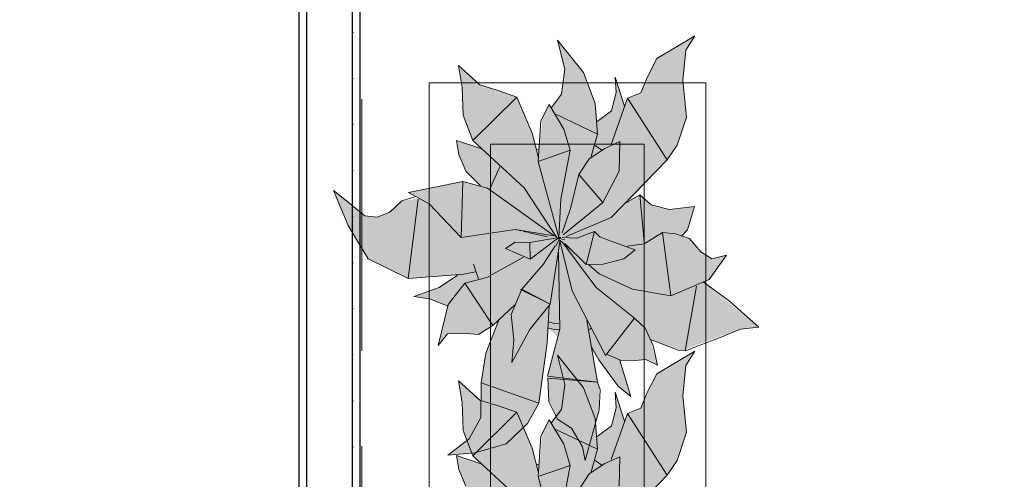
# Model space of a CAD drawing. Header units: millimetres. Extents: x -59761 to 112741, y -57975 to 46221.
# Tile 210 of 256: x 28408 to 30010, y 4073 to 4821. Entities that reach past the tile are written whole.
import ezdxf

# ---------------------------------------------------------------- set-up
doc = ezdxf.new("R2010")
doc.units = ezdxf.units.MM
doc.linetypes.add('Wipeout_Contour', pattern=[1000, 0, -1000])
doc.linetypes.add('Штриховая', pattern=[564.444447, 282.222223, -282.222223])
for name, color, linetype in [('Интерьер - Мебель', 7, 'Continuous'), ('Конструктив - Стены Блок 100 нов', 7, 'Continuous'), ('Элемент Модели - Зона', 7, 'Continuous')]:
    doc.layers.add(name, color=color, linetype=linetype)

msp = doc.modelspace()

# ---------------------------------------------------------------- linework, layer by layer
at = {"layer": 'Интерьер - Мебель', "color": 7, "linetype": 'Continuous', "lineweight": 15}
for p, q in [((29444.41, 4757.41), (29506.21, 4794.26)), ((29444.41, 4757.41), (29506.21, 4794.26)), ((29491.71, 4770.87), (29506.21, 4794.26)), ((29491.71, 4770.87), (29506.21, 4794.26)), ((29283.18, 4787.51), (29294.75, 4740.1)), ((29283.18, 4787.51), (29325.22, 4734.53)), ((29283.18, 4787.51), (29294.75, 4740.1)), ((29283.18, 4787.51), (29325.22, 4734.53)), ((29428.67, 4726.8), (29444.41, 4757.41)), ((29428.67, 4726.8), (29444.41, 4757.41)), ((29486.94, 4721.62), (29491.71, 4770.87)), ((29486.94, 4721.62), (29491.71, 4770.87)), ((29121.97, 4746.06), (29128.19, 4710.56)), ((29121.97, 4746.06), (29156.62, 4714.56)), ((29121.97, 4746.06), (29128.19, 4710.56)), ((29121.97, 4746.06), (29156.62, 4714.56)), ((29289.57, 4699.24), (29294.75, 4740.1)), ((29289.57, 4699.24), (29294.75, 4740.1)), ((29325.22, 4734.53), (29344.34, 4684.42)), ((29325.22, 4734.53), (29344.34, 4684.42)), ((29376.98, 4727.27), (29378.19, 4702.09)), ((29376.98, 4727.27), (29391.97, 4680.07)), ((29376.98, 4727.27), (29378.19, 4702.09)), ((29376.98, 4727.27), (29391.97, 4680.07)), ((29418.77, 4701.47), (29428.67, 4726.8)), ((29418.77, 4701.47), (29428.67, 4726.8)), ((29128.19, 4710.56), (29129.61, 4665)), ((29128.19, 4710.56), (29129.61, 4665)), ((29156.62, 4714.56), (29186.47, 4705.39)), ((29156.62, 4714.56), (29186.47, 4705.39)), ((29486.94, 4721.62), (29492.74, 4662.13)), ((29486.94, 4721.62), (29492.74, 4662.13)), ((29145.37, 4624.04), (29216.67, 4694.62)), ((29145.37, 4624.04), (29216.67, 4694.62)), ((29186.47, 4705.39), (29216.67, 4694.62)), ((29186.47, 4705.39), (29216.67, 4694.62)), ((29216.67, 4694.62), (29241.75, 4636.2)), ((29216.67, 4694.62), (29241.75, 4636.2)), ((29273.25, 4677.87), (29289.57, 4699.24)), ((29273.25, 4677.87), (29289.57, 4699.24)), ((29370.63, 4672.4), (29378.19, 4702.09)), ((29370.63, 4672.4), (29378.19, 4702.09)), ((29396.93, 4692.76), (29418.77, 4701.47)), ((29396.93, 4692.76), (29418.77, 4701.47)), ((29255.63, 4655.98), (29269.45, 4682.57)), ((29255.63, 4655.98), (29269.45, 4682.57)), ((29269.45, 4682.57), (29293.38, 4642.52)), ((29269.45, 4682.57), (29293.38, 4642.52)), ((29344.34, 4684.42), (29348.09, 4634.5)), ((29344.34, 4684.42), (29348.09, 4634.5)), ((29370.08, 4617.78), (29396.93, 4692.76)), ((29370.08, 4617.78), (29396.93, 4692.76)), ((29396.93, 4692.76), (29461.66, 4592.52)), ((29396.93, 4692.76), (29461.66, 4592.52)), ((29129.61, 4665), (29145.37, 4624.04)), ((29129.61, 4665), (29145.37, 4624.04)), ((29280.19, 4666.79), (29348.09, 4634.5)), ((29280.19, 4666.79), (29348.09, 4634.5)), ((29347.71, 4655.03), (29370.63, 4672.4)), ((29347.71, 4655.03), (29370.63, 4672.4)), ((29477.47, 4616.33), (29492.74, 4662.13)), ((29477.47, 4616.33), (29492.74, 4662.13)), ((29251.68, 4589.96), (29255.63, 4655.98)), ((29251.68, 4589.96), (29255.63, 4655.98)), ((29241.75, 4636.2), (29252.03, 4595.99)), ((29241.75, 4636.2), (29252.03, 4595.99)), ((29293.38, 4642.52), (29303.52, 4608.28)), ((29293.38, 4642.52), (29303.52, 4608.28)), ((29337.91, 4597.85), (29348.09, 4634.5)), ((29337.91, 4597.85), (29348.09, 4634.5)), ((29118.87, 4624.07), (29122.36, 4601.33)), ((29118.87, 4624.07), (29159.87, 4610.29)), ((29118.87, 4624.07), (29122.36, 4601.33)), ((29118.87, 4624.07), (29159.87, 4610.29)), ((29145.37, 4624.04), (29228.86, 4546.86)), ((29145.37, 4624.04), (29228.86, 4546.86)), ((29344.04, 4616.15), (29355.2, 4608.41)), ((29344.04, 4616.15), (29355.2, 4608.41)), ((29360.08, 4611.08), (29384.18, 4622.21)), ((29360.08, 4611.08), (29384.18, 4622.21)), ((29383.33, 4574.22), (29384.18, 4622.21)), ((29383.33, 4574.22), (29384.18, 4622.21)), ((29461.67, 4592.52), (29477.47, 4616.33)), ((29461.67, 4592.52), (29477.47, 4616.33)), ((29122.36, 4601.33), (29133.73, 4574.3)), ((29122.36, 4601.33), (29133.73, 4574.3)), ((29248.44, 4608.57), (29252.8, 4609.96)), ((29248.44, 4608.57), (29252.8, 4609.96)), ((29251.68, 4589.96), (29303.52, 4608.28)), ((29251.68, 4589.96), (29303.52, 4608.28)), ((29288.57, 4528.51), (29303.52, 4608.28)), ((29288.57, 4528.51), (29303.52, 4608.28)), ((29334.4, 4594.32), (29360.08, 4611.08)), ((29334.4, 4594.32), (29360.08, 4611.08)), ((29173.24, 4546.37), (29189.2, 4581.14)), ((29173.24, 4546.37), (29189.2, 4581.14)), ((29251.68, 4589.96), (29285.3, 4466.11)), ((29251.68, 4589.96), (29285.3, 4466.11)), ((29317.63, 4568.5), (29334.4, 4594.32)), ((29317.63, 4568.5), (29334.4, 4594.32)), ((29370.31, 4498.47), (29461.67, 4592.52)), ((29370.31, 4498.47), (29461.67, 4592.52)), ((29133.73, 4574.3), (29157.58, 4550.05)), ((29133.73, 4574.3), (29157.58, 4550.05)), ((29304.41, 4513.14), (29317.63, 4568.5)), ((29304.41, 4513.14), (29317.63, 4568.5)), ((29317.63, 4568.5), (29356.66, 4523.07)), ((29317.63, 4568.5), (29356.66, 4523.07)), ((29356.66, 4523.07), (29383.33, 4574.22)), ((29356.66, 4523.07), (29383.33, 4574.22)), ((29040.83, 4539.41), (29128.99, 4557.44)), ((29040.83, 4539.41), (29128.99, 4557.44)), ((29126.25, 4466.25), (29128.98, 4557.44)), ((29126.25, 4466.25), (29128.98, 4557.44)), ((29128.99, 4557.44), (29169, 4546.41)), ((29128.99, 4557.44), (29169, 4546.41)), ((29029.84, 4525.66), (29052.63, 4532.96)), ((29029.84, 4525.66), (29052.63, 4532.96)), ((29040.83, 4539.41), (29074.05, 4521.08)), ((29040.83, 4539.41), (29074.05, 4521.08)), ((29169, 4546.41), (29277.69, 4468.78)), ((29169, 4546.41), (29277.69, 4468.78)), ((29228.86, 4546.86), (29281.62, 4466.79)), ((29228.86, 4546.86), (29281.62, 4466.79)), ((29395.38, 4522.89), (29416.74, 4535.51)), ((29395.38, 4522.89), (29416.74, 4535.51)), ((29416.74, 4535.51), (29424.01, 4458.32)), ((29416.74, 4535.51), (29435.53, 4519.39)), ((29416.74, 4535.51), (29424.01, 4458.32)), ((29416.74, 4535.51), (29435.53, 4519.39)), ((29010.06, 4507.39), (29029.84, 4525.66)), ((29010.06, 4507.39), (29029.84, 4525.66)), ((29040.19, 4399.46), (29056.48, 4528.46)), ((29040.19, 4399.46), (29056.48, 4528.46)), ((29074.05, 4521.08), (29126.25, 4466.25)), ((29074.05, 4521.08), (29126.25, 4466.25)), ((29285.3, 4466.11), (29288.57, 4528.51)), ((29285.3, 4466.11), (29288.57, 4528.51)), ((29292.49, 4470.34), (29356.66, 4523.07)), ((29292.49, 4470.34), (29356.66, 4523.07)), ((29397.14, 4526.53), (29398, 4523.73)), ((29397.14, 4526.53), (29398, 4523.73)), ((29435.53, 4519.39), (29465.04, 4511.8)), ((29435.53, 4519.39), (29465.04, 4511.8)), ((28989.53, 4499.1), (29010.06, 4507.39)), ((28989.53, 4499.1), (29010.06, 4507.39)), ((29290.39, 4473.6), (29304.41, 4513.14)), ((29290.39, 4473.6), (29304.41, 4513.14)), ((29465.04, 4511.8), (29505.89, 4516.38)), ((29465.04, 4511.8), (29505.89, 4516.38)), ((29494.47, 4478.64), (29505.89, 4516.38)), ((29494.47, 4478.64), (29505.89, 4516.38)), ((29297.17, 4467.64), (29370.31, 4498.47)), ((29297.17, 4467.64), (29370.31, 4498.47)), ((29126.25, 4466.25), (29214.12, 4479.08)), ((29126.25, 4466.25), (29214.12, 4479.08)), ((29214.12, 4479.08), (29277.69, 4468.78)), ((29214.12, 4479.08), (29277.69, 4468.78)), ((29214.56, 4478.8), (29215.68, 4478.56)), ((29214.56, 4478.8), (29215.68, 4478.56)), ((29221.26, 4477.34), (29223.49, 4476.86)), ((29221.26, 4477.34), (29223.49, 4476.86)), ((29227.95, 4475.89), (29232.42, 4474.91)), ((29227.95, 4475.89), (29232.42, 4474.91)), ((29234.65, 4474.42), (29266.97, 4467.38)), ((29234.65, 4474.42), (29266.97, 4467.38)), ((29314.68, 4465.3), (29343.04, 4476.1)), ((29314.68, 4465.3), (29343.04, 4476.1)), ((29329.48, 4422.33), (29343.04, 4476.1)), ((29329.48, 4422.33), (29343.04, 4476.1)), ((29343.04, 4476.1), (29351.96, 4467.03)), ((29343.04, 4476.1), (29351.96, 4467.03)), ((29424.03, 4456.05), (29453.62, 4474.06)), ((29424.03, 4456.05), (29453.62, 4474.06)), ((29453.62, 4474.06), (29467.36, 4371.1)), ((29453.62, 4474.06), (29474.9, 4472.36)), ((29453.62, 4474.06), (29467.36, 4371.1)), ((29453.62, 4474.06), (29474.9, 4472.36)), ((29474.9, 4472.36), (29497.55, 4464.28)), ((29474.9, 4472.36), (29497.55, 4464.28)), ((29484.54, 4468.39), (29494.47, 4478.64)), ((29484.54, 4468.39), (29494.47, 4478.64)), ((29198.39, 4448.47), (29214.32, 4458.69)), ((29198.39, 4448.47), (29214.32, 4458.69)), ((29214.32, 4458.69), (29238.21, 4457.83)), ((29214.32, 4458.69), (29238.21, 4457.83)), ((29238.21, 4457.83), (29285.3, 4466.11)), ((29238.21, 4457.83), (29285.3, 4466.11)), ((29238.21, 4457.83), (29238.46, 4430.64)), ((29238.21, 4457.83), (29238.46, 4430.64)), ((29238.46, 4430.64), (29280.74, 4462.66)), ((29238.46, 4430.64), (29280.74, 4462.66)), ((29270.89, 4357.53), (29286.8, 4459.57)), ((29270.89, 4357.53), (29286.8, 4459.57)), ((29280.43, 4452.66), (29287.89, 4466.56)), ((29280.43, 4452.66), (29287.89, 4466.56)), ((29281.28, 4462.96), (29287.89, 4466.56)), ((29281.28, 4462.96), (29287.89, 4466.56)), ((29282.43, 4465.6), (29284.69, 4465.06)), ((29282.43, 4465.6), (29284.69, 4465.06)), ((29284.16, 4465.25), (29285.3, 4466.11)), ((29284.16, 4465.25), (29285.3, 4466.11)), ((29286.67, 4460.52), (29306.66, 4379.23)), ((29286.67, 4460.52), (29306.66, 4379.23)), ((29286.95, 4464.51), (29294.87, 4462.6)), ((29286.95, 4464.51), (29294.87, 4462.6)), ((29286.95, 4461.74), (29303.85, 4447.28)), ((29286.95, 4461.74), (29303.85, 4447.28)), ((29290.72, 4465.96), (29314.68, 4465.3)), ((29290.72, 4465.96), (29314.68, 4465.3)), ((29293.35, 4455.32), (29345.86, 4384.98)), ((29293.35, 4455.32), (29345.86, 4384.98)), ((29295.05, 4456.44), (29329.48, 4422.33)), ((29295.05, 4456.44), (29329.48, 4422.33)), ((29351.96, 4467.03), (29368.7, 4460.47)), ((29351.96, 4467.03), (29368.7, 4460.47)), ((29368.7, 4460.47), (29409.4, 4446.25)), ((29368.7, 4460.47), (29409.4, 4446.25)), ((29396.5, 4451.76), (29424.03, 4456.05)), ((29396.5, 4451.76), (29424.03, 4456.05)), ((29497.55, 4464.28), (29516.07, 4442.96)), ((29497.55, 4464.28), (29516.07, 4442.96)), ((29198.39, 4448.47), (29238.46, 4430.64)), ((29198.39, 4448.47), (29238.46, 4430.64)), ((29259.81, 4422.15), (29279, 4452.51)), ((29259.81, 4422.15), (29279, 4452.51)), ((29284.5, 4441.72), (29286.63, 4316.79)), ((29284.5, 4441.72), (29286.63, 4316.79)), ((29390.78, 4431.4), (29409.4, 4446.25)), ((29390.78, 4431.4), (29409.4, 4446.25)), ((29516.07, 4442.96), (29533.84, 4431.61)), ((29516.07, 4442.96), (29533.84, 4431.61)), ((29529.91, 4397.97), (29557.67, 4437.55)), ((29529.91, 4397.97), (29557.67, 4437.55)), ((29533.84, 4431.61), (29557.67, 4437.55)), ((29533.84, 4431.61), (29557.67, 4437.55)), ((28974.79, 4431.32), (29040.19, 4399.46)), ((28974.79, 4431.32), (29040.19, 4399.46)), ((29146.49, 4422.49), (29154.7, 4398.64)), ((29146.49, 4422.49), (29154.7, 4398.64)), ((29168.08, 4401.26), (29227.95, 4433.89)), ((29168.08, 4401.26), (29227.95, 4433.89)), ((29225.18, 4382.08), (29259.81, 4422.15)), ((29225.18, 4382.08), (29259.81, 4422.15)), ((29329.48, 4422.33), (29357.28, 4422.72)), ((29329.48, 4422.33), (29357.28, 4422.72)), ((29333.99, 4421.49), (29350.89, 4407.04)), ((29333.99, 4421.49), (29350.89, 4407.04)), ((29357.28, 4422.72), (29390.78, 4431.4)), ((29357.28, 4422.72), (29390.78, 4431.4)), ((29040.19, 4399.46), (29130.74, 4406.33)), ((29040.19, 4399.46), (29130.74, 4406.33)), ((29090.71, 4384.98), (29120.1, 4404.85)), ((29090.71, 4384.98), (29120.1, 4404.85)), ((29130.74, 4406.33), (29149.78, 4410.26)), ((29130.74, 4406.33), (29149.78, 4410.26)), ((29350.89, 4407.04), (29405.1, 4381.82)), ((29350.89, 4407.04), (29405.1, 4381.82)), ((29105.04, 4357.19), (29132.51, 4391.57)), ((29105.04, 4357.19), (29132.51, 4391.57)), ((29132.51, 4391.57), (29168.08, 4401.26)), ((29132.51, 4391.57), (29168.08, 4401.26)), ((29132.51, 4391.57), (29177.98, 4322.64)), ((29132.51, 4391.57), (29177.98, 4322.64)), ((29467.36, 4371.1), (29529.91, 4397.97)), ((29467.36, 4371.1), (29529.91, 4397.97)), ((29520.23, 4393.85), (29562.63, 4362.45)), ((29520.23, 4393.85), (29562.63, 4362.45)), ((29049.3, 4370), (29090.71, 4384.98)), ((29049.3, 4370), (29090.71, 4384.98)), ((29207.58, 4340.65), (29225.18, 4382.08)), ((29207.58, 4340.65), (29225.18, 4382.08)), ((29222.57, 4381.24), (29225.18, 4382.08)), ((29222.57, 4381.24), (29225.18, 4382.08)), ((29222.57, 4381.24), (29270.89, 4357.53)), ((29222.57, 4381.24), (29270.89, 4357.53)), ((29225.18, 4382.08), (29270.89, 4357.53)), ((29225.18, 4382.08), (29270.89, 4357.53)), ((29306.66, 4379.23), (29361.3, 4274.05)), ((29306.66, 4379.23), (29361.3, 4274.05)), ((29345.86, 4384.98), (29408.16, 4335.08)), ((29345.86, 4384.98), (29408.16, 4335.08)), ((29405.1, 4381.82), (29467.36, 4371.1)), ((29405.1, 4381.82), (29467.36, 4371.1)), ((29490.77, 4281.47), (29508.88, 4386.8)), ((29490.77, 4281.47), (29508.88, 4386.8)), ((29049.3, 4370), (29075.18, 4366.37)), ((29049.3, 4370), (29075.18, 4366.37)), ((29075.18, 4366.37), (29103.78, 4354.73)), ((29075.18, 4366.37), (29103.78, 4354.73)), ((29088.65, 4290.59), (29105.04, 4357.19)), ((29088.65, 4290.59), (29105.04, 4357.19)), ((29237.91, 4316.29), (29270.89, 4357.53)), ((29237.91, 4316.29), (29270.89, 4357.53)), ((29562.63, 4362.45), (29610.79, 4319.95)), ((29562.63, 4362.45), (29610.79, 4319.95)), ((29177.98, 4322.64), (29213.44, 4356.52)), ((29177.98, 4322.64), (29213.44, 4356.52)), ((29266.24, 4294.7), (29269.45, 4354.7)), ((29266.24, 4294.7), (29269.45, 4354.7)), ((29166.63, 4278.1), (29186.93, 4330.68)), ((29166.63, 4278.1), (29186.93, 4330.68)), ((29207.58, 4340.65), (29212.22, 4299.53)), ((29207.58, 4340.65), (29212.22, 4299.53)), ((29269.42, 4328.2), (29278.69, 4326.34)), ((29269.42, 4328.2), (29278.69, 4326.34)), ((29278.69, 4326.34), (29285.23, 4326.72)), ((29278.69, 4326.34), (29285.23, 4326.72)), ((29330.81, 4331.26), (29348.3, 4230.68)), ((29330.81, 4331.26), (29348.3, 4230.68)), ((29361.3, 4274.05), (29408.16, 4335.08)), ((29361.3, 4274.05), (29408.16, 4335.08)), ((29408.16, 4335.08), (29425.65, 4318.54)), ((29408.16, 4335.08), (29425.65, 4318.54)), ((29088.65, 4290.59), (29104.18, 4309.2)), ((29088.65, 4290.59), (29104.18, 4309.2)), ((29104.18, 4309.2), (29129.03, 4310.35)), ((29104.18, 4309.2), (29129.03, 4310.35)), ((29129.03, 4310.35), (29154.56, 4308.31)), ((29129.03, 4310.35), (29154.56, 4308.31)), ((29154.56, 4308.31), (29177.98, 4322.64)), ((29154.56, 4308.31), (29177.98, 4322.64)), ((29208.97, 4262.7), (29237.91, 4316.29)), ((29208.97, 4262.7), (29237.91, 4316.29)), ((29266.76, 4240.33), (29286.63, 4316.79)), ((29266.76, 4240.33), (29286.63, 4316.79)), ((29268.15, 4318.33), (29278.22, 4316.31)), ((29268.15, 4318.33), (29278.22, 4316.31)), ((29278.22, 4316.31), (29286.02, 4316.76)), ((29278.22, 4316.31), (29286.02, 4316.76)), ((29335.12, 4316.56), (29337.38, 4318.05)), ((29335.12, 4316.56), (29337.38, 4318.05)), ((29425.65, 4318.54), (29438.68, 4290.33)), ((29425.65, 4318.54), (29438.68, 4290.33)), ((29544.88, 4302.23), (29580.72, 4317.13)), ((29544.88, 4302.23), (29580.72, 4317.13)), ((29580.72, 4317.13), (29610.79, 4319.95)), ((29580.72, 4317.13), (29610.79, 4319.95)), ((29208.97, 4262.7), (29212.22, 4299.53)), ((29208.97, 4262.7), (29212.22, 4299.53)), ((29252.45, 4196.55), (29266.24, 4294.7)), ((29252.45, 4196.55), (29266.24, 4294.7)), ((29434.42, 4299.86), (29479.31, 4282.91)), ((29434.42, 4299.86), (29479.31, 4282.91)), ((29490.77, 4281.47), (29544.88, 4302.23)), ((29490.77, 4281.47), (29544.88, 4302.23)), ((29158.91, 4229.61), (29166.63, 4278.1)), ((29158.91, 4229.61), (29166.63, 4278.1)), ((29338.87, 4287.08), (29350.25, 4267.09)), ((29338.87, 4287.08), (29350.25, 4267.09)), ((29438.68, 4290.33), (29445.52, 4258.44)), ((29438.68, 4290.33), (29445.52, 4258.44)), ((29444.41, 4244.36), (29506.21, 4281.21)), ((29444.41, 4244.36), (29506.21, 4281.21)), ((29479.31, 4282.91), (29490.77, 4281.47)), ((29479.31, 4282.91), (29490.77, 4281.47)), ((29491.71, 4257.82), (29506.21, 4281.21)), ((29491.71, 4257.82), (29506.21, 4281.21)), ((29283.18, 4274.47), (29294.75, 4227.05)), ((29283.18, 4274.47), (29325.22, 4221.49)), ((29283.18, 4274.47), (29294.75, 4227.05)), ((29283.18, 4274.47), (29325.22, 4221.49)), ((29350.25, 4267.09), (29381.73, 4224.36)), ((29350.25, 4267.09), (29381.73, 4224.36)), ((29362.87, 4276.08), (29385.26, 4266.39)), ((29362.87, 4276.08), (29385.26, 4266.39)), ((29384.62, 4265.72), (29402.17, 4207.05)), ((29384.62, 4265.72), (29402.17, 4207.05)), ((29385.26, 4266.39), (29403.58, 4265.45)), ((29385.26, 4266.39), (29403.58, 4265.45)), ((29403.58, 4265.45), (29426.79, 4267.77)), ((29403.58, 4265.45), (29426.79, 4267.77)), ((29426.79, 4267.77), (29445.52, 4258.44)), ((29426.79, 4267.77), (29445.52, 4258.44)), ((29486.94, 4208.57), (29491.71, 4257.82)), ((29486.94, 4208.57), (29491.71, 4257.82)), ((29121.97, 4233.01), (29128.19, 4197.52)), ((29121.97, 4233.01), (29156.62, 4201.52)), ((29121.97, 4233.01), (29128.19, 4197.52)), ((29121.97, 4233.01), (29156.62, 4201.52)), ((29158.46, 4173.23), (29158.91, 4229.61)), ((29158.46, 4173.23), (29158.91, 4229.61)), ((29158.91, 4229.61), (29252.45, 4196.55)), ((29158.91, 4229.61), (29252.45, 4196.55)), ((29266.76, 4240.33), (29343.9, 4231.2)), ((29266.76, 4240.33), (29343.9, 4231.2)), ((29267.44, 4237.14), (29268.79, 4198.37)), ((29267.44, 4237.14), (29348.3, 4230.68)), ((29267.44, 4237.14), (29268.79, 4198.37)), ((29267.44, 4237.14), (29348.3, 4230.68)), ((29348.3, 4230.68), (29352.34, 4218.35)), ((29348.3, 4230.68), (29352.34, 4218.35)), ((29428.67, 4213.75), (29444.41, 4244.36)), ((29428.67, 4213.75), (29444.41, 4244.36)), ((29289.57, 4186.2), (29294.75, 4227.05)), ((29289.57, 4186.2), (29294.75, 4227.05)), ((29325.22, 4221.49), (29344.34, 4171.38)), ((29325.22, 4221.49), (29344.34, 4171.38)), ((29351.02, 4185.54), (29352.34, 4218.35)), ((29351.02, 4185.54), (29352.34, 4218.35)), ((29376.98, 4214.22), (29378.19, 4189.05)), ((29376.98, 4214.22), (29391.97, 4167.03)), ((29376.98, 4214.22), (29378.19, 4189.05)), ((29376.98, 4214.22), (29391.97, 4167.03)), ((29381.73, 4224.36), (29402.17, 4207.05)), ((29381.73, 4224.36), (29402.17, 4207.05)), ((29418.77, 4188.42), (29428.67, 4213.75)), ((29418.77, 4188.42), (29428.67, 4213.75)), ((29128.19, 4197.52), (29129.61, 4151.96)), ((29128.19, 4197.52), (29129.61, 4151.96)), ((29156.62, 4201.52), (29186.47, 4192.34)), ((29156.62, 4201.52), (29186.47, 4192.34)), ((29234.44, 4163.51), (29252.45, 4196.55)), ((29234.44, 4163.51), (29252.45, 4196.55)), ((29268.79, 4198.37), (29283.12, 4170.59)), ((29268.79, 4198.37), (29283.12, 4170.59)), ((29486.94, 4208.57), (29492.74, 4149.08)), ((29486.94, 4208.57), (29492.74, 4149.08)), ((29145.37, 4111), (29216.67, 4181.57)), ((29145.37, 4111), (29216.67, 4181.57)), ((29186.47, 4192.34), (29216.67, 4181.57)), ((29186.47, 4192.34), (29216.67, 4181.57)), ((29216.67, 4181.57), (29241.75, 4123.15)), ((29216.67, 4181.57), (29241.75, 4123.15)), ((29273.25, 4164.82), (29289.57, 4186.2)), ((29273.25, 4164.82), (29289.57, 4186.2)), ((29328.24, 4103.26), (29351.02, 4185.54)), ((29328.24, 4103.26), (29351.02, 4185.54)), ((29370.63, 4159.36), (29378.19, 4189.05)), ((29370.63, 4159.36), (29378.19, 4189.05)), ((29396.93, 4179.72), (29418.77, 4188.42)), ((29396.93, 4179.72), (29418.77, 4188.42)), ((29139.49, 4138.18), (29158.46, 4173.23)), ((29139.49, 4138.18), (29158.46, 4173.23)), ((29255.63, 4142.94), (29269.45, 4169.52)), ((29255.63, 4142.94), (29269.45, 4169.52)), ((29269.45, 4169.52), (29293.38, 4129.48)), ((29269.45, 4169.52), (29293.38, 4129.48)), ((29283.12, 4170.59), (29305.83, 4155.72)), ((29283.12, 4170.59), (29305.83, 4155.72)), ((29344.34, 4171.38), (29348.09, 4121.45)), ((29344.34, 4171.38), (29348.09, 4121.45)), ((29370.08, 4104.74), (29396.93, 4179.72)), ((29370.08, 4104.74), (29396.93, 4179.72)), ((29396.93, 4179.72), (29461.66, 4079.48)), ((29396.93, 4179.72), (29461.66, 4079.48)), ((29129.61, 4151.96), (29145.37, 4111)), ((29129.61, 4151.96), (29145.37, 4111)), ((29199.75, 4130.23), (29234.44, 4163.51)), ((29199.75, 4130.23), (29234.44, 4163.51)), ((29280.19, 4153.75), (29348.09, 4121.45)), ((29280.19, 4153.75), (29348.09, 4121.45)), ((29305.83, 4155.72), (29323.45, 4125.58)), ((29305.83, 4155.72), (29323.45, 4125.58)), ((29347.71, 4141.99), (29370.63, 4159.36)), ((29347.71, 4141.99), (29370.63, 4159.36)), ((29477.47, 4103.29), (29492.74, 4149.08)), ((29477.47, 4103.29), (29492.74, 4149.08)), ((29104.74, 4111.7), (29139.49, 4138.18)), ((29104.74, 4111.7), (29139.49, 4138.18)), ((29251.68, 4076.91), (29255.63, 4142.94)), ((29251.68, 4076.91), (29255.63, 4142.94)), ((29148.53, 4115.51), (29199.75, 4130.23)), ((29148.53, 4115.51), (29199.75, 4130.23)), ((29241.75, 4123.15), (29252.03, 4082.94)), ((29241.75, 4123.15), (29252.03, 4082.94)), ((29293.38, 4129.48), (29303.52, 4095.24)), ((29293.38, 4129.48), (29303.52, 4095.24)), ((29323.45, 4125.58), (29328.24, 4103.26)), ((29323.45, 4125.58), (29328.24, 4103.26)), ((29337.91, 4084.81), (29348.09, 4121.45)), ((29337.91, 4084.81), (29348.09, 4121.45)), ((29104.74, 4111.7), (29148.53, 4115.51)), ((29104.74, 4111.7), (29148.53, 4115.51)), ((29118.87, 4111.02), (29122.36, 4088.28)), ((29118.87, 4111.02), (29159.87, 4097.25)), ((29118.87, 4111.02), (29122.36, 4088.28)), ((29118.87, 4111.02), (29159.87, 4097.25)), ((29145.37, 4111), (29228.86, 4033.81)), ((29145.37, 4111), (29228.86, 4033.81)), ((29344.04, 4103.1), (29355.2, 4095.36)), ((29344.04, 4103.1), (29355.2, 4095.36)), ((29360.08, 4098.03), (29384.18, 4109.17)), ((29360.08, 4098.03), (29384.18, 4109.17)), ((29383.33, 4061.18), (29384.18, 4109.17)), ((29383.33, 4061.18), (29384.18, 4109.17)), ((29461.67, 4079.48), (29477.47, 4103.29)), ((29461.67, 4079.48), (29477.47, 4103.29)), ((29122.36, 4088.28), (29133.73, 4061.26)), ((29122.36, 4088.28), (29133.73, 4061.26)), ((29248.44, 4095.52), (29252.8, 4096.92)), ((29248.44, 4095.52), (29252.8, 4096.92)), ((29251.68, 4076.91), (29303.52, 4095.24)), ((29251.68, 4076.91), (29303.52, 4095.24)), ((29288.57, 4015.46), (29303.52, 4095.24)), ((29288.57, 4015.46), (29303.52, 4095.24)), ((29334.4, 4081.28), (29360.08, 4098.03)), ((29334.4, 4081.28), (29360.08, 4098.03)), ((29251.68, 4076.91), (29285.3, 3953.06)), ((29251.68, 4076.91), (29285.3, 3953.06)), ((29317.63, 4055.45), (29334.4, 4081.28)), ((29317.63, 4055.45), (29334.4, 4081.28)), ((29370.31, 3985.43), (29461.67, 4079.48)), ((29370.31, 3985.43), (29461.67, 4079.48))]:
    msp.add_line(p, q, dxfattribs=at)
at = {"layer": 'Интерьер - Мебель', "color": 7, "linetype": 'Continuous', "lineweight": 5}
for p, q in [((29074.11, 4718.07), (29074.11, 3218.07)), ((29524.11, 4718.07), (29074.11, 4718.07)), ((29524.11, 3218.07), (29524.11, 4718.07)), ((29174.11, 4618.07), (29174.11, 3318.07)), ((29424.11, 4618.07), (29174.11, 4618.07)), ((29424.11, 3318.07), (29424.11, 4618.07))]:
    msp.add_line(p, q, dxfattribs=at)
at = {"layer": 'Элемент Модели - Зона', "color": 253, "linetype": 'Штриховая', "lineweight": 15, "flags": 128}
for points in [[(-8890, -17680), (-3119.74, -17680), (-3119.74, -14858.42), (142.53, -11594.86), (156.67, -11609), (156.67, -11580), (18300, -11580), (18300, -11600), (32399.73, -11600), (32399.73, -11580), (69081.36, -11580), (72316.72, -14823.47), (72320.06, -15158.11), (72320.06, -17695), (72360, -17695), (72360, -19700), (72120, -19700), (72120, -18300), (71700, -18300), (71700, -17900), (63300, -17900), (63300, -18300), (62700, -18300), (62700, -17900), (54320, -17900), (54320, -27030), (62700, -27030), (62700, -26350), (63300, -26350), (63300, -27540), (67380, -27540), (67380, -26630), (67500, -26630), (67500, -27660), (62920, -27660), (62920, -32819.89), (72120, -32819.89), (72120, -27750), (71650, -27750), (71650, -26250), (72120, -26250), (72120, -21200), (72360, -21200), (72360, -33849.94), (72120, -33849.94), (72120, -33059.89), (54320, -33059.89), (54320, -39349.94), (72120, -39349.94), (72120, -36299.94), (71700.06, -36299.94), (71700.06, -35674.44), (72120, -35674.44), (72120, -35349.94), (72360, -35349.94), (72360, -35679.94), (75850, -35679.94), (75850, -16794.88), (75238.88, -16794.88), (75238.88, -9000), (80700, -9000), (80700, -8700), (81300, -8700), (81300, -9000), (87517.1, -9000), (87517.1, -320), (85530, -320), (85530, 300), (84182.9, 300), (81300, 300), (81300, -300), (80700, -300), (80700, 212.5), (79799.78, 212.5), (72300, 212.5), (72300, -300), (71700, -300), (71700, 212.5), (63300, 212.5), (63300, -300), (62700, -300), (62700, 212.5), (54300, 212.5), (54300, -300), (53700, -300), (53700, 212.5), (45650, 212.5), (45650, -300), (45050, -300), (44950, -300), (44950, -5367.2), (32450.06, -5367.2), (32450.06, -200), (32450.06, 7690), (32460.06, 7690), (32460.06, 13850), (29720, 13850), (29720, 5730), (28964.53, 5730), (28964.53, 212), (27300.06, 212), (27300.06, -300), (26700.06, -300), (26700.06, 212), (18300, 212), (18300, -300), (17700, -300), (17700, 212), (16025.03, 212), (16025.03, -7500), (16025.03, -9042.59), (9300, -9042.59), (9300, -9300), (8700, -9300), (8700, -9042.59), (300, -9042.59), (300, -9300), (-300, -9300), (-300, -9042.59), (-8250, -9042.59), (-8250, -9300), (-8850, -9300), (-8850, -9042.59), (-8890, -9042.59)], [(22625.03, 200), (24125.03, 200), (24125.03, 212), (26700.06, 212), (26700.06, 300), (27300.06, 300), (27300.06, 212), (28964.53, 212), (28964.53, 5730), (22625.03, 5730)]]:
    msp.add_lwpolyline(points, close=True, dxfattribs=at)

# ---------------------------------------------------------------- next in the draw order: wipeouts: each hides what was drawn before it
at = {"color": 254, "linetype": 'Wipeout_Contour', "lineweight": 0, "ltscale": 10010639.11398301}
msp.add_wipeout([(28874.53, 312.5), (28874.53, 5725), (28862.03, 5725), (28862.03, 312.5)], dxfattribs=at).dxf.layer = 'Конструктив - Стены Блок 100 нов'
at = {"color": 254, "linetype": 'Wipeout_Contour', "lineweight": 0, "ltscale": 10011006.87166008}
msp.add_wipeout([(28962.03, 5725), (28949.53, 5725), (28949.53, 225), (28962.03, 225)], dxfattribs=at).dxf.layer = 'Конструктив - Стены Блок 100 нов'

# ---------------------------------------------------------------- next in the draw order: hatches: boundary and pattern name
at = {"layer": 'Конструктив - Стены Блок 100 нов', "linetype": 'Continuous', "lineweight": 5}
h = msp.add_hatch(dxfattribs=at)
h.set_pattern_fill('ШТУКАТУРКА__ГИПС_03_000D', style=0, pattern_type=2)
h.set_pattern_definition([(0, (-45000, -54000), (0, 75), [0, -75])])
h.paths.add_polyline_path([(28962.03, 5725), (28949.53, 5725), (28949.53, 225), (28962.03, 225)])

# ---------------------------------------------------------------- next in the draw order: linework, layer by layer
at = {"layer": 'Интерьер - Мебель', "color": 7, "linetype": 'Continuous', "lineweight": 15}
msp.add_line((28969.55, 4501.22), (28989.53, 4499.1), dxfattribs=at)
msp.add_line((28969.55, 4501.22), (28989.53, 4499.1), dxfattribs=at)
at = {"layer": 'Конструктив - Стены Блок 100 нов', "color": 7, "linetype": 'Continuous', "lineweight": 30, "flags": 128}
for points in [[(28862.03, 5725), (28862.03, 312.5)], [(28962.03, 212.5), (28962.03, 5725)]]:
    msp.add_lwpolyline(points, dxfattribs=at)

# ---------------------------------------------------------------- next in the draw order: wipeouts: each hides what was drawn before it
at = {"color": 254, "linetype": 'Wipeout_Contour', "lineweight": 0, "ltscale": 10010815.84606999}
msp.add_wipeout([(28949.53, 300), (28949.53, 5725), (28874.53, 5725), (28874.53, 300)], dxfattribs=at).dxf.layer = 'Конструктив - Стены Блок 100 нов'

# ---------------------------------------------------------------- next in the draw order: hatches: boundary and pattern name
at = {"layer": 'Интерьер - Мебель', "linetype": 'Continuous', "lineweight": 0}
for points in [[(28918.78, 4542.88), (28942.22, 4485.64), (28974.79, 4431.32), (29040.19, 4399.46), (29120.1, 4404.85), (29092.35, 4386.09), (29049.3, 4370), (29075.18, 4366.37), (29103.78, 4354.73), (29088.65, 4290.59), (29104.18, 4309.2), (29147, 4308.92), (29154.56, 4308.31), (29177.98, 4322.64), (29186.93, 4330.68), (29166.42, 4276.78), (29159.92, 4236), (29158.51, 4179.91), (29139.49, 4138.18), (29104.74, 4111.7), (29148.54, 4115.51), (29199.75, 4130.23), (29234.44, 4163.51), (29252.45, 4196.55), (29268.15, 4318.33), (29283.42, 4304.43), (29266.76, 4240.33), (29268.79, 4198.37), (29283.12, 4170.59), (29305.83, 4155.72), (29323.45, 4125.58), (29328.24, 4103.26), (29351.02, 4185.54), (29350.32, 4224.51), (29339.55, 4280.97), (29378.15, 4229.21), (29402.17, 4207.05), (29385.26, 4266.39), (29415.19, 4266.61), (29426.79, 4267.77), (29445.52, 4258.44), (29434.42, 4299.86), (29485.04, 4282.19), (29580.72, 4317.13), (29610.79, 4319.95), (29520.23, 4393.85), (29529.91, 4397.97), (29557.67, 4437.55), (29533.84, 4431.61), (29516.07, 4442.96), (29497.55, 4464.28), (29486.23, 4468.32), (29494.47, 4478.64), (29505.89, 4516.38), (29465.04, 4511.8), (29435.53, 4519.39), (29416.74, 4535.51), (29398.01, 4523.73), (29461.66, 4592.52), (29477.47, 4616.33), (29492.74, 4662.13), (29486.94, 4721.62), (29491.71, 4770.87), (29506.21, 4794.26), (29444.41, 4757.41), (29418.77, 4701.47), (29396.93, 4692.76), (29391.97, 4680.07), (29376.98, 4727.27), (29378.19, 4702.09), (29370.63, 4672.4), (29347.71, 4655.03), (29344.34, 4684.42), (29325.22, 4734.53), (29283.18, 4787.52), (29294.75, 4740.1), (29289.57, 4699.24), (29273.25, 4677.87), (29269.45, 4682.57), (29258.67, 4661.82), (29252.04, 4595.96), (29241.75, 4636.2), (29216.67, 4694.62), (29156.62, 4714.56), (29121.97, 4746.06), (29128.19, 4710.56), (29129.61, 4665), (29145.37, 4624.04), (29159.87, 4610.29), (29118.87, 4624.07), (29122.36, 4601.33), (29133.73, 4574.3), (29157.58, 4550.05), (29128.99, 4557.44), (29040.83, 4539.41), (29057.44, 4530.24), (29029.84, 4525.66), (29019.95, 4516.52), (29003.61, 4504.79), (28989.53, 4499.1), (28969.55, 4501.22)], [(28918.78, 4029.84), (28942.22, 3972.59), (28974.79, 3918.28), (29040.19, 3886.41), (29120.1, 3891.8), (29092.35, 3873.04), (29049.3, 3856.96), (29075.18, 3853.32), (29103.78, 3841.69), (29088.65, 3777.55), (29104.18, 3796.16), (29147, 3795.87), (29154.56, 3795.27), (29177.98, 3809.59), (29186.93, 3817.64), (29166.42, 3763.74), (29159.92, 3722.95), (29158.51, 3666.86), (29139.49, 3625.13), (29104.74, 3598.65), (29148.54, 3602.47), (29199.75, 3617.19), (29234.44, 3650.46), (29252.45, 3683.5), (29268.15, 3805.28), (29283.42, 3791.38), (29266.76, 3727.28), (29268.79, 3685.33), (29283.12, 3657.54), (29305.83, 3642.67), (29323.45, 3612.53), (29328.24, 3590.21), (29351.02, 3672.5), (29350.32, 3711.47), (29339.55, 3767.93), (29378.15, 3716.16), (29402.17, 3694.01), (29385.26, 3753.34), (29415.19, 3753.57), (29426.79, 3754.73), (29445.52, 3745.4), (29434.42, 3786.82), (29485.04, 3769.14), (29580.72, 3804.08), (29610.79, 3806.9), (29520.23, 3880.8), (29529.91, 3884.93), (29557.67, 3924.5), (29533.84, 3918.57), (29516.07, 3929.91), (29497.55, 3951.24), (29486.23, 3955.28), (29494.47, 3965.59), (29505.89, 4003.33), (29465.04, 3998.76), (29435.53, 4006.34), (29416.74, 4022.47), (29398.01, 4010.69), (29461.66, 4079.48), (29477.47, 4103.29), (29492.74, 4149.08), (29486.94, 4208.57), (29491.71, 4257.82), (29506.21, 4281.21), (29444.41, 4244.36), (29418.77, 4188.42), (29396.93, 4179.72), (29391.97, 4167.03), (29376.98, 4214.22), (29378.19, 4189.05), (29370.63, 4159.36), (29347.71, 4141.99), (29344.34, 4171.38), (29325.22, 4221.49), (29283.18, 4274.47), (29294.75, 4227.05), (29289.57, 4186.2), (29273.25, 4164.82), (29269.45, 4169.52), (29258.67, 4148.78), (29252.04, 4082.91), (29241.75, 4123.15), (29216.67, 4181.57), (29156.62, 4201.52), (29121.97, 4233.01), (29128.19, 4197.52), (29129.61, 4151.96), (29145.37, 4111), (29159.87, 4097.25), (29118.87, 4111.02), (29122.36, 4088.28), (29133.73, 4061.26), (29157.58, 4037), (29128.99, 4044.39), (29040.83, 4026.36), (29057.44, 4017.2), (29029.84, 4012.61), (29019.95, 4003.48), (29003.61, 3991.74), (28989.53, 3986.05), (28969.55, 3988.17)]]:
    msp.add_hatch(color=255, dxfattribs=at).paths.add_polyline_path(points)

# ---------------------------------------------------------------- next in the draw order: linework, layer by layer
at = {"layer": 'Интерьер - Мебель', "color": 7, "linetype": 'Continuous', "lineweight": 15}
for p, q in [((28918.78, 4542.88), (28942.22, 4485.64)), ((28918.78, 4542.88), (28969.55, 4501.22)), ((28918.78, 4542.88), (28942.22, 4485.64)), ((28918.78, 4542.88), (28969.55, 4501.22)), ((28942.22, 4485.64), (28974.79, 4431.32)), ((28942.22, 4485.64), (28974.79, 4431.32))]:
    msp.add_line(p, q, dxfattribs=at)
at = {"layer": 'Конструктив - Стены Блок 100 нов', "color": 7, "linetype": 'Continuous', "lineweight": 30}
for p, q in [((28874.53, 5725), (28874.53, 300)), ((28949.53, 300), (28949.53, 5725))]:
    msp.add_line(p, q, dxfattribs=at)

doc.saveas('drawing.dxf')
